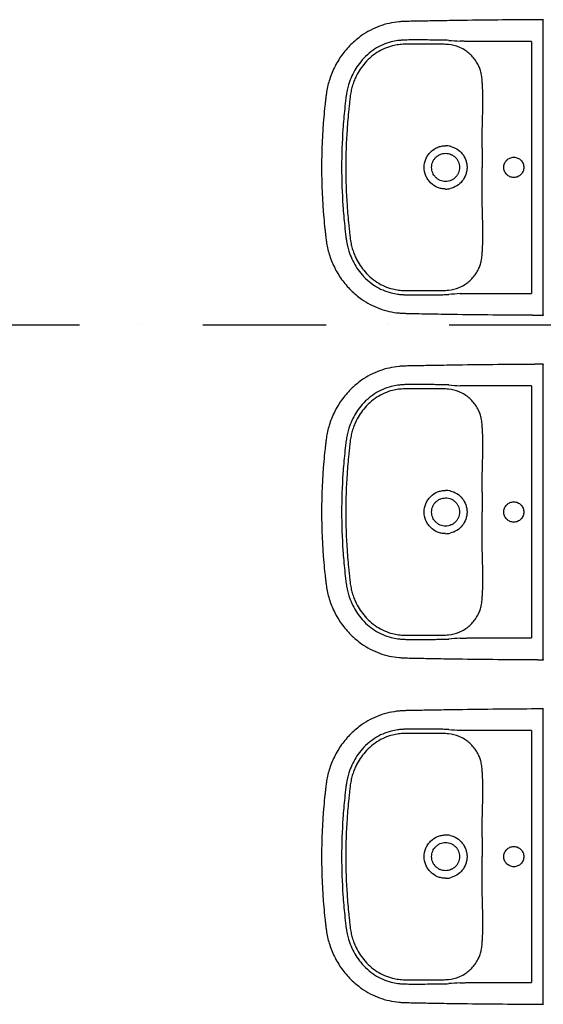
# Model space of a CAD drawing. Header units: millimetres. Extents: x 2886542 to 7567581, y -792623 to 134766.
# Tile 221 of 256: x 4793148 to 4794210, y -354273 to -352273. Entities that reach past the tile are written whole.
import ezdxf

# ---------------------------------------------------------------- set-up
doc = ezdxf.new("R2010")
doc.units = ezdxf.units.MM
doc.linetypes.add('DASHDOT', pattern=[1, 0.5, -0.25, 0, -0.25])
doc.layers.add('CKPROSTUPY_NADROVINOU', color=7, linetype='DASHDOT', lineweight=25)

msp = doc.modelspace()

# ---------------------------------------------------------------- linework, layer by layer
at = {"color": 0}
for p, q in [((4794210.4, -352860.6), (4794210.4, -352286.2)), ((4794186.6, -352317.4), (4794055.7, -352317.4)), ((4794186.6, -352317.4), (4794186.6, -352829.3)), ((4794055.7, -352328.2), (4794055.7, -352328.2)), ((4794087.2, -352409.6), (4794087.2, -352409.6)), ((4794087.2, -352737.1), (4794087.2, -352737.1)), ((4794055.7, -352829.3), (4794186.6, -352829.3)), ((4794210.4, -353560.6), (4794210.4, -352986.2)), ((4794186.6, -353017.4), (4794055.7, -353017.4)), ((4794186.6, -353017.4), (4794186.6, -353529.3)), ((4794055.7, -353028.2), (4794055.7, -353028.2)), ((4794087.2, -353109.6), (4794087.2, -353109.6)), ((4794087.2, -353437.1), (4794087.2, -353437.1)), ((4794055.7, -353529.3), (4794186.6, -353529.3)), ((4794210.4, -354260.6), (4794210.4, -353686.2)), ((4794186.6, -353717.4), (4794055.7, -353717.4)), ((4794186.6, -353717.4), (4794186.6, -354229.3)), ((4794055.7, -353728.2), (4794055.7, -353728.2)), ((4794087.2, -353809.6), (4794087.2, -353809.6)), ((4794087.2, -354137.1), (4794087.2, -354137.1)), ((4794055.7, -354229.3), (4794186.6, -354229.3))]:
    msp.add_line(p, q, dxfattribs=at)
for centre, radius, start, end in [((4794003.6, -352528.4), 213.6, 86.0078, 87.7144), ((4794221.8, -349401.1), 2921.3, 266.0078, 266.4663), ((4794008, -352424.1), 100.7, 84.2213, 87.654), ((4794010.1, -352402.8), 79.3, 68.2149, 84.2213), ((4794015, -352390.6), 66.2, 56.7828, 68.2149), ((4794012.1, -352572.7), 43.2, 77.4337, 89.9662), ((4802665.3, -352552.6), 8579.1, 179.87635, 180.1385), ((4786380.1, -352592), 7706.2, 359.84666, 0.1385), ((4794012.1, -352574.2), 43.2, 270.0218, 282.5783), ((4794011.2, -352748.1), 75, 275.3151, 292.2487), ((4794012.3, -352750.9), 72, 292.2487, 302.7535), ((4794005.3, -352685.5), 137.9, 272.8096, 275.3151), ((4794004.6, -352636), 195.9, 272.2085, 274.0693), ((4794173.6, -355012.4), 2186.5, 93.4566, 94.0693), ((4794003.6, -353228.4), 213.6, 86.0078, 87.7144), ((4794221.8, -350101.1), 2921.3, 266.0078, 266.4663), ((4794008, -353124.1), 100.7, 84.2213, 87.654), ((4794010.1, -353102.8), 79.3, 68.2149, 84.2213), ((4794015, -353090.6), 66.2, 56.7828, 68.2149), ((4794012.1, -353272.7), 43.2, 77.4337, 89.9662), ((4802665.3, -353252.6), 8579.1, 179.87635, 180.1385), ((4786380.1, -353292), 7706.2, 359.84666, 0.1385), ((4794012.1, -353274.2), 43.2, 270.0218, 282.5783), ((4794011.2, -353448.1), 75, 275.3151, 292.2487), ((4794012.3, -353450.9), 72, 292.2487, 302.7535), ((4794005.3, -353385.5), 137.9, 272.8096, 275.3151), ((4794004.6, -353336), 195.9, 272.2085, 274.0693), ((4794173.6, -355712.4), 2186.5, 93.4566, 94.0693), ((4794003.6, -353928.4), 213.6, 86.0078, 87.7144), ((4794221.8, -350801.1), 2921.3, 266.0078, 266.4663), ((4794008, -353824.1), 100.7, 84.2213, 87.654), ((4794010.1, -353802.8), 79.3, 68.2149, 84.2213), ((4794015, -353790.6), 66.2, 56.7828, 68.2149), ((4794012.1, -353972.7), 43.2, 77.4337, 89.9662), ((4802665.3, -353952.6), 8579.1, 179.87635, 180.1385), ((4786380.1, -353992), 7706.2, 359.84666, 0.1385), ((4794012.1, -353974.2), 43.2, 270.0218, 282.5783), ((4794011.2, -354148.1), 75, 275.3151, 292.2487), ((4794012.3, -354150.9), 72, 292.2487, 302.7535), ((4794005.3, -354085.5), 137.9, 272.8096, 275.3151), ((4794004.6, -354036), 195.9, 272.2085, 274.0693), ((4794173.6, -356412.4), 2186.5, 93.4566, 94.0693)]:
    msp.add_arc(centre, radius, start, end, dxfattribs=at)
for points, degree, knots in [([(4794186.6, -352273.5), (4794160.4, -352273.7), (4794106.9, -352274.1), (4794038, -352275), (4793989.9, -352275.8), (4793961.8, -352276.3), (4793946.7, -352276.6), (4793934, -352276.8), (4793927.3, -352277), (4793921.7, -352277.3), (4793905.5, -352278.7), (4793877.2, -352284.9), (4793844.3, -352302.3), (4793819.2, -352323.5), (4793800.5, -352345.4), (4793785.7, -352370.3), (4793777, -352392.2), (4793772.4, -352409.9), (4793770.3, -352421.3), (4793769, -352431.3), (4793768.1, -352439.6), (4793766.6, -352452.9), (4793762.2, -352497.4), (4793760.4, -352539.2), (4793760.4, -352573.4)], 3, [624.329372, 624.329372, 624.329372, 624.329372, 702.954481, 784.872453, 830.951627, 847.339519, 869.099473, 876.286618, 885.594721, 889.203185, 893.06913, 934.29152, 975.506743, 1003.663293, 1032.591568, 1061.523462, 1090.200355, 1103.007356, 1116.545068, 1124.93032, 1133.080278, 1141.824147, 1164.862029, 1267.315864, 1267.315864, 1267.315864, 1267.315864]), ([(4794210.4, -352273.5), (4794210.4, -352273.4), (4794195, -352273.4), (4794186.6, -352273.5)], 1, [600.373143, 600.373143, 600.51024, 615.933195, 624.329372, 624.329372]), ([(4794012.1, -352314.9), (4794010.2, -352314.9), (4794006, -352314.8), (4794000.9, -352314.8), (4793994.2, -352314.8), (4793987.8, -352314.7), (4793975.5, -352314.6), (4793964.9, -352314.6), (4793954.7, -352314.5), (4793948.4, -352314.5), (4793941.6, -352314.6), (4793934.9, -352314.6), (4793928.5, -352314.7), (4793922.2, -352315.1), (4793912.9, -352316.1), (4793900.1, -352318.5), (4793884.2, -352323.9), (4793867.9, -352332.8), (4793852.9, -352344.4), (4793836.2, -352361.9), (4793823.6, -352382.1), (4793816.2, -352401.3), (4793813.1, -352412.2), (4793811.6, -352419.7), (4793810.6, -352426.1), (4793809.1, -352437.5), (4793806.5, -352460.7), (4793802.5, -352507.6), (4793801.1, -352547.4), (4793801.1, -352573.4)], 3, [175.048841, 175.048841, 175.048841, 175.048841, 180.891155, 187.66553, 190.097243, 200.971297, 207.107662, 226.924402, 232.691241, 237.690518, 245.872119, 253.117634, 257.691167, 265.085682, 272.24233, 285.758915, 303.884333, 322.571574, 341.132044, 360.794246, 394.866598, 411.87741, 422.527365, 428.832371, 434.893076, 441.844009, 463.483086, 504.881463, 582.882709, 582.882709, 582.882709, 582.882709]), ([(4794012.1, -352323.5), (4794010.3, -352323.4), (4794007.1, -352323.3), (4794002.1, -352323.4), (4793994.1, -352323.4), (4793985.7, -352323.2), (4793975.3, -352323.2), (4793966.3, -352323.2), (4793953.5, -352323.1), (4793941.2, -352323.1), (4793930.2, -352323.2), (4793922.8, -352323.5), (4793914.5, -352324.3), (4793902.7, -352326.5), (4793887.8, -352331.5), (4793872.2, -352340), (4793858, -352351), (4793842.4, -352367.5), (4793831.8, -352384.7), (4793825.7, -352399.5), (4793823, -352407.8), (4793821, -352414.8), (4793819.6, -352421.9), (4793818.7, -352427.9), (4793817.8, -352435.5), (4793816.7, -352445), (4793814.5, -352465.5), (4793810.9, -352508.4), (4793809.6, -352547.6), (4793809.6, -352573.4)], 3, [979.515725, 979.515725, 979.515725, 979.515725, 984.998793, 989.193783, 994.506217, 1008.836262, 1014.564091, 1025.67181, 1035.775102, 1052.873813, 1062.576161, 1068.957794, 1075.078432, 1087.407323, 1104.896786, 1122.232394, 1140.496235, 1158.413781, 1190.38659, 1200.50569, 1206.374096, 1216.605643, 1222.213255, 1228.037047, 1234.961214, 1245.092548, 1256.793198, 1296.845648, 1374.248337, 1374.248337, 1374.248337, 1374.248337]), ([(4794087.2, -352409.6), (4794087, -352406.9), (4794086.7, -352401.8), (4794086, -352393.1), (4794084.8, -352384.1), (4794082.4, -352374.7), (4794078.7, -352365.8), (4794073.7, -352357), (4794067.2, -352348.6), (4794059.7, -352341.2), (4794054.1, -352337.1), (4794051.3, -352335.3)], 3, [850.913163, 850.913163, 850.913163, 850.913163, 858.963388, 866.231581, 877.085686, 886.260054, 895.260314, 905.875022, 916.564351, 927.072225, 937.310546, 937.310546, 937.310546, 937.310546]), ([(4794086.3, -352534.1), (4794086.3, -352521.7), (4794086.4, -352505), (4794086.9, -352478.9), (4794087.5, -352460.5), (4794087.8, -352440.8), (4794087.8, -352427.8), (4794087.5, -352417.1), (4794087.3, -352412), (4794087.2, -352409.6)], 3, [726.376125, 726.376125, 726.376125, 726.376125, 763.622224, 776.430836, 804.676477, 819.055623, 835.490807, 843.719456, 850.904433, 850.904433, 850.904433, 850.904433]), ([(4793968.6, -352573.4), (4793968.6, -352567.6), (4793970.4, -352558.9), (4793975.8, -352548.7), (4793983.1, -352539.8), (4793992.7, -352533.3), (4794003.7, -352530), (4794009.3, -352529.4), (4794012.1, -352529.4)], 3, [-68.665418, -68.665418, -68.665418, -68.665418, -51.296816, -42.590342, -34.181869, -16.861064, -8.510528, 0, 0, 0, 0]), ([(4794021.5, -352530.5), (4794026.3, -352531.5), (4794035.5, -352535.3), (4794046.6, -352545.3), (4794052.7, -352556.3), (4794055.2, -352565.9), (4794055.6, -352570.9), (4794055.6, -352573.4)], 3, [9.459226, 9.459226, 9.459226, 9.459226, 24.117237, 38.862114, 53.669389, 61.303478, 68.668558, 68.668558, 68.668558, 68.668558]), ([(4793983.8, -352573.4), (4793983.8, -352571.5), (4793984.2, -352567.7), (4793985.8, -352562.3), (4793988.4, -352557.4), (4793991.9, -352553.1), (4793996.2, -352549.5), (4794002.8, -352545.9), (4794008.4, -352544.8), (4794012.1, -352544.8)], 3, [0, 0, 0, 0, 5.771404, 11.358994, 16.760694, 22.424371, 27.849839, 33.48032, 44.736035, 44.736035, 44.736035, 44.736035]), ([(4794012.1, -352544.8), (4794014, -352544.8), (4794017.8, -352545.1), (4794023.1, -352546.8), (4794028, -352549.5), (4794032.3, -352553), (4794035.8, -352557.3), (4794039.3, -352563.9), (4794040.4, -352569.6), (4794040.4, -352573.4)], 3, [44.736035, 44.736035, 44.736035, 44.736035, 50.403646, 55.91951, 61.571197, 67.020032, 72.442686, 78.078755, 89.405769, 89.405769, 89.405769, 89.405769]), ([(4794130.2, -352573.4), (4794130.2, -352570.7), (4794131.2, -352565.4), (4794135.7, -352558.5), (4794142.5, -352553.9), (4794150.5, -352552.3), (4794158.5, -352553.9), (4794165.2, -352558.5), (4794169.8, -352565.3), (4794170.8, -352570.7), (4794170.8, -352573.4)], 3, [0, 0, 0, 0, 8.041153, 16.003729, 24.145465, 32.059, 40.064065, 48.100306, 56.065262, 64.20975, 64.20975, 64.20975, 64.20975]), ([(4793760.4, -352573.4), (4793760.4, -352607.5), (4793762.2, -352649.4), (4793766.6, -352693.9), (4793768.1, -352707.1), (4793769, -352715.5), (4793770.3, -352725.4), (4793772.4, -352736.8), (4793777, -352754.6), (4793785.7, -352776.5), (4793800.5, -352801.3), (4793819.2, -352823.3), (4793844.3, -352844.5), (4793877.2, -352861.9), (4793905.5, -352868.1), (4793921.7, -352869.4), (4793927.3, -352869.7), (4793934, -352869.9), (4793946.7, -352870.2), (4793961.8, -352870.5), (4793989.9, -352871), (4794038, -352871.8), (4794106.9, -352872.7), (4794160.4, -352872.9), (4794186.6, -352873.2)], 3, [-642.986491, -642.986491, -642.986491, -642.986491, -540.532657, -517.494775, -508.750906, -500.600948, -492.215696, -478.677984, -465.870983, -437.194089, -408.262196, -379.333921, -351.177371, -309.962147, -268.739757, -264.873812, -261.265349, -251.957246, -244.770101, -223.010147, -206.622255, -160.54308, -78.625109, 0, 0, 0, 0]), ([(4793801.1, -352573.4), (4793801.1, -352599.4), (4793802.5, -352639.2), (4793806.5, -352686), (4793809.1, -352709.2), (4793810.6, -352720.7), (4793811.6, -352727), (4793813.1, -352734.5), (4793816.2, -352745.5), (4793823.6, -352764.7), (4793836.2, -352784.9), (4793852.9, -352802.4), (4793867.9, -352814), (4793884.2, -352822.8), (4793900.1, -352828.3), (4793912.9, -352830.7), (4793922.2, -352831.7), (4793928.5, -352832), (4793934.9, -352832.1), (4793941.6, -352832.2), (4793948.4, -352832.2), (4793954.7, -352832.2), (4793964.9, -352832.2), (4793975.5, -352832.1), (4793987.8, -352832.1), (4793994.2, -352832), (4794000.9, -352831.9), (4794006, -352832), (4794010.2, -352831.9), (4794012.1, -352831.8)], 3, [582.882709, 582.882709, 582.882709, 582.882709, 660.883955, 702.282331, 723.921408, 730.872341, 736.933047, 743.238052, 753.888008, 770.898819, 804.971172, 824.633373, 843.193843, 861.881084, 880.006503, 893.523087, 900.679736, 908.07425, 912.647783, 919.893298, 928.074899, 933.074176, 938.841015, 958.657755, 964.79412, 975.668174, 978.099887, 984.874262, 990.716576, 990.716576, 990.716576, 990.716576]), ([(4793809.6, -352573.4), (4793809.6, -352599.2), (4793810.9, -352638.3), (4793814.5, -352681.2), (4793816.7, -352701.7), (4793817.8, -352711.3), (4793818.7, -352718.8), (4793819.6, -352724.9), (4793821, -352732), (4793823, -352739), (4793825.7, -352747.2), (4793831.8, -352762), (4793842.4, -352779.2), (4793858, -352795.8), (4793872.2, -352806.8), (4793887.8, -352815.2), (4793902.7, -352820.3), (4793914.5, -352822.4), (4793922.8, -352823.3), (4793930.2, -352823.6), (4793941.2, -352823.6), (4793953.5, -352823.6), (4793966.3, -352823.6), (4793975.3, -352823.5), (4793985.7, -352823.5), (4793994.1, -352823.4), (4794002.1, -352823.4), (4794007.1, -352823.4), (4794010.3, -352823.4), (4794012.1, -352823.3)], 3, [0, 0, 0, 0, 77.402688, 117.455139, 129.155789, 139.287123, 146.21129, 152.035082, 157.642694, 167.874241, 173.742647, 183.861746, 215.834556, 233.752102, 252.015943, 269.351551, 286.841014, 299.169905, 305.290543, 311.672176, 321.374524, 338.473235, 348.576526, 359.684246, 365.412075, 379.74212, 385.054554, 389.249544, 394.732611, 394.732611, 394.732611, 394.732611]), ([(4794012.1, -352617.3), (4794009.3, -352617.3), (4794003.7, -352616.8), (4793992.7, -352613.5), (4793983.1, -352607), (4793975.8, -352598), (4793970.4, -352587.9), (4793968.6, -352579.2), (4793968.6, -352573.4)], 3, [137.337116, 137.337116, 137.337116, 137.337116, 145.847644, 154.19818, 171.518985, 179.927458, 188.633932, 206.002534, 206.002534, 206.002534, 206.002534]), ([(4794012.1, -352602), (4794008.4, -352602), (4794002.8, -352600.9), (4793996.2, -352597.3), (4793991.9, -352593.7), (4793988.4, -352589.4), (4793985.8, -352584.5), (4793984.2, -352579.1), (4793983.8, -352575.3), (4793983.8, -352573.4)], 3, [134.075503, 134.075503, 134.075503, 134.075503, 145.331218, 150.961699, 156.387167, 162.050844, 167.452544, 173.040134, 178.811538, 178.811538, 178.811538, 178.811538]), ([(4794040.4, -352573.4), (4794040.4, -352577.2), (4794039.3, -352582.8), (4794035.8, -352589.4), (4794032.3, -352593.7), (4794028, -352597.3), (4794023.1, -352599.9), (4794017.8, -352601.6), (4794014, -352602), (4794012.1, -352602)], 3, [89.405769, 89.405769, 89.405769, 89.405769, 100.732783, 106.368852, 111.791506, 117.240341, 122.892028, 128.407892, 134.075503, 134.075503, 134.075503, 134.075503]), ([(4794055.6, -352573.4), (4794055.6, -352575.8), (4794055.2, -352580.8), (4794052.7, -352590.5), (4794046.6, -352601.5), (4794035.5, -352611.4), (4794026.3, -352615.2), (4794021.5, -352616.3)], 3, [68.668558, 68.668558, 68.668558, 68.668558, 76.033638, 83.667727, 98.475003, 113.219879, 127.877891, 127.877891, 127.877891, 127.877891]), ([(4794170.8, -352573.4), (4794170.8, -352576.1), (4794169.8, -352581.5), (4794165.2, -352588.3), (4794158.5, -352592.9), (4794150.5, -352594.5), (4794142.5, -352592.8), (4794135.7, -352588.2), (4794131.2, -352581.4), (4794130.2, -352576.1), (4794130.2, -352573.4)], 3, [64.20975, 64.20975, 64.20975, 64.20975, 72.354238, 80.319194, 88.355435, 96.3605, 104.274035, 112.415771, 120.378347, 128.4195, 128.4195, 128.4195, 128.4195]), ([(4794087.2, -352737.1), (4794087.3, -352734.7), (4794087.5, -352729.6), (4794087.8, -352719), (4794087.8, -352706), (4794087.5, -352686.3), (4794086.9, -352667.8), (4794086.4, -352641.7), (4794086.3, -352625), (4794086.3, -352612.6)], 3, [523.343903, 523.343903, 523.343903, 523.343903, 530.528881, 538.757529, 555.192714, 569.57186, 597.8175, 610.626113, 647.872212, 647.872212, 647.872212, 647.872212]), ([(4794051.3, -352811.5), (4794054.1, -352809.6), (4794059.7, -352805.5), (4794067.2, -352798.1), (4794073.7, -352789.7), (4794078.7, -352780.9), (4794082.4, -352772), (4794084.8, -352762.6), (4794086, -352753.6), (4794086.7, -352744.9), (4794087, -352739.8), (4794087.2, -352737.1)], 3, [436.937791, 436.937791, 436.937791, 436.937791, 447.176112, 457.683986, 468.373315, 478.988023, 487.988283, 497.162651, 508.016755, 515.284948, 523.335174, 523.335174, 523.335174, 523.335174]), ([(4794186.6, -352873.2), (4794195, -352873.3), (4794210.4, -352873.4), (4794210.4, -352873.2)], 1, [0, 0, 8.396177, 23.819133, 23.95623, 23.95623]), ([(4794186.6, -352973.5), (4794160.4, -352973.7), (4794106.9, -352974.1), (4794038, -352975), (4793989.9, -352975.8), (4793961.8, -352976.3), (4793946.7, -352976.6), (4793934, -352976.8), (4793927.3, -352977), (4793921.7, -352977.3), (4793905.5, -352978.7), (4793877.2, -352984.9), (4793844.3, -353002.3), (4793819.2, -353023.5), (4793800.5, -353045.4), (4793785.7, -353070.3), (4793777, -353092.2), (4793772.4, -353109.9), (4793770.3, -353121.3), (4793769, -353131.3), (4793768.1, -353139.6), (4793766.6, -353152.9), (4793762.2, -353197.4), (4793760.4, -353239.2), (4793760.4, -353273.4)], 3, [624.329372, 624.329372, 624.329372, 624.329372, 702.954481, 784.872453, 830.951627, 847.339519, 869.099473, 876.286618, 885.594721, 889.203185, 893.06913, 934.29152, 975.506743, 1003.663293, 1032.591568, 1061.523462, 1090.200355, 1103.007356, 1116.545068, 1124.93032, 1133.080278, 1141.824147, 1164.862029, 1267.315864, 1267.315864, 1267.315864, 1267.315864]), ([(4794210.4, -352973.5), (4794210.4, -352973.4), (4794195, -352973.4), (4794186.6, -352973.5)], 1, [600.373143, 600.373143, 600.51024, 615.933195, 624.329372, 624.329372]), ([(4794012.1, -353014.9), (4794010.2, -353014.9), (4794006, -353014.8), (4794000.9, -353014.8), (4793994.2, -353014.8), (4793987.8, -353014.7), (4793975.5, -353014.6), (4793964.9, -353014.6), (4793954.7, -353014.5), (4793948.4, -353014.5), (4793941.6, -353014.6), (4793934.9, -353014.6), (4793928.5, -353014.7), (4793922.2, -353015.1), (4793912.9, -353016.1), (4793900.1, -353018.5), (4793884.2, -353023.9), (4793867.9, -353032.8), (4793852.9, -353044.4), (4793836.2, -353061.9), (4793823.6, -353082.1), (4793816.2, -353101.3), (4793813.1, -353112.2), (4793811.6, -353119.7), (4793810.6, -353126.1), (4793809.1, -353137.5), (4793806.5, -353160.7), (4793802.5, -353207.6), (4793801.1, -353247.4), (4793801.1, -353273.4)], 3, [175.048841, 175.048841, 175.048841, 175.048841, 180.891155, 187.66553, 190.097243, 200.971297, 207.107662, 226.924402, 232.691241, 237.690518, 245.872119, 253.117634, 257.691167, 265.085682, 272.24233, 285.758915, 303.884333, 322.571574, 341.132044, 360.794246, 394.866598, 411.87741, 422.527365, 428.832371, 434.893076, 441.844009, 463.483086, 504.881463, 582.882709, 582.882709, 582.882709, 582.882709]), ([(4794012.1, -353023.5), (4794010.3, -353023.4), (4794007.1, -353023.3), (4794002.1, -353023.4), (4793994.1, -353023.4), (4793985.7, -353023.2), (4793975.3, -353023.2), (4793966.3, -353023.2), (4793953.5, -353023.1), (4793941.2, -353023.1), (4793930.2, -353023.2), (4793922.8, -353023.5), (4793914.5, -353024.3), (4793902.7, -353026.5), (4793887.8, -353031.5), (4793872.2, -353040), (4793858, -353051), (4793842.4, -353067.5), (4793831.8, -353084.7), (4793825.7, -353099.5), (4793823, -353107.8), (4793821, -353114.8), (4793819.6, -353121.9), (4793818.7, -353127.9), (4793817.8, -353135.5), (4793816.7, -353145), (4793814.5, -353165.5), (4793810.9, -353208.4), (4793809.6, -353247.6), (4793809.6, -353273.4)], 3, [979.515725, 979.515725, 979.515725, 979.515725, 984.998793, 989.193783, 994.506217, 1008.836262, 1014.564091, 1025.67181, 1035.775102, 1052.873813, 1062.576161, 1068.957794, 1075.078432, 1087.407323, 1104.896786, 1122.232394, 1140.496235, 1158.413781, 1190.38659, 1200.50569, 1206.374096, 1216.605643, 1222.213255, 1228.037047, 1234.961214, 1245.092548, 1256.793198, 1296.845648, 1374.248337, 1374.248337, 1374.248337, 1374.248337]), ([(4794087.2, -353109.6), (4794087, -353106.9), (4794086.7, -353101.8), (4794086, -353093.1), (4794084.8, -353084.1), (4794082.4, -353074.7), (4794078.7, -353065.8), (4794073.7, -353057), (4794067.2, -353048.6), (4794059.7, -353041.2), (4794054.1, -353037.1), (4794051.3, -353035.3)], 3, [850.913163, 850.913163, 850.913163, 850.913163, 858.963388, 866.231581, 877.085686, 886.260054, 895.260314, 905.875022, 916.564351, 927.072225, 937.310546, 937.310546, 937.310546, 937.310546]), ([(4794086.3, -353234.1), (4794086.3, -353221.7), (4794086.4, -353205), (4794086.9, -353178.9), (4794087.5, -353160.5), (4794087.8, -353140.8), (4794087.8, -353127.8), (4794087.5, -353117.1), (4794087.3, -353112), (4794087.2, -353109.6)], 3, [726.376125, 726.376125, 726.376125, 726.376125, 763.622224, 776.430836, 804.676477, 819.055623, 835.490807, 843.719456, 850.904433, 850.904433, 850.904433, 850.904433]), ([(4793968.6, -353273.4), (4793968.6, -353267.6), (4793970.4, -353258.9), (4793975.8, -353248.7), (4793983.1, -353239.8), (4793992.7, -353233.3), (4794003.7, -353230), (4794009.3, -353229.4), (4794012.1, -353229.4)], 3, [-68.665418, -68.665418, -68.665418, -68.665418, -51.296816, -42.590342, -34.181869, -16.861064, -8.510528, 0, 0, 0, 0]), ([(4794021.5, -353230.5), (4794026.3, -353231.5), (4794035.5, -353235.3), (4794046.6, -353245.3), (4794052.7, -353256.3), (4794055.2, -353265.9), (4794055.6, -353270.9), (4794055.6, -353273.4)], 3, [9.459226, 9.459226, 9.459226, 9.459226, 24.117237, 38.862114, 53.669389, 61.303478, 68.668558, 68.668558, 68.668558, 68.668558]), ([(4793983.8, -353273.4), (4793983.8, -353271.5), (4793984.2, -353267.7), (4793985.8, -353262.3), (4793988.4, -353257.4), (4793991.9, -353253.1), (4793996.2, -353249.5), (4794002.8, -353245.9), (4794008.4, -353244.8), (4794012.1, -353244.8)], 3, [0, 0, 0, 0, 5.771404, 11.358994, 16.760694, 22.424371, 27.849839, 33.48032, 44.736035, 44.736035, 44.736035, 44.736035]), ([(4794012.1, -353244.8), (4794014, -353244.8), (4794017.8, -353245.1), (4794023.1, -353246.8), (4794028, -353249.5), (4794032.3, -353253), (4794035.8, -353257.3), (4794039.3, -353263.9), (4794040.4, -353269.6), (4794040.4, -353273.4)], 3, [44.736035, 44.736035, 44.736035, 44.736035, 50.403646, 55.91951, 61.571197, 67.020032, 72.442686, 78.078755, 89.405769, 89.405769, 89.405769, 89.405769]), ([(4794130.2, -353273.4), (4794130.2, -353270.7), (4794131.2, -353265.4), (4794135.7, -353258.5), (4794142.5, -353253.9), (4794150.5, -353252.3), (4794158.5, -353253.9), (4794165.2, -353258.5), (4794169.8, -353265.3), (4794170.8, -353270.7), (4794170.8, -353273.4)], 3, [0, 0, 0, 0, 8.041153, 16.003729, 24.145465, 32.059, 40.064065, 48.100306, 56.065262, 64.20975, 64.20975, 64.20975, 64.20975]), ([(4793760.4, -353273.4), (4793760.4, -353307.5), (4793762.2, -353349.4), (4793766.6, -353393.9), (4793768.1, -353407.1), (4793769, -353415.5), (4793770.3, -353425.4), (4793772.4, -353436.8), (4793777, -353454.6), (4793785.7, -353476.5), (4793800.5, -353501.3), (4793819.2, -353523.3), (4793844.3, -353544.5), (4793877.2, -353561.9), (4793905.5, -353568.1), (4793921.7, -353569.4), (4793927.3, -353569.7), (4793934, -353569.9), (4793946.7, -353570.2), (4793961.8, -353570.5), (4793989.9, -353571), (4794038, -353571.8), (4794106.9, -353572.7), (4794160.4, -353572.9), (4794186.6, -353573.2)], 3, [-642.986491, -642.986491, -642.986491, -642.986491, -540.532657, -517.494775, -508.750906, -500.600948, -492.215696, -478.677984, -465.870983, -437.194089, -408.262196, -379.333921, -351.177371, -309.962147, -268.739757, -264.873812, -261.265349, -251.957246, -244.770101, -223.010147, -206.622255, -160.54308, -78.625109, 0, 0, 0, 0]), ([(4793801.1, -353273.4), (4793801.1, -353299.4), (4793802.5, -353339.2), (4793806.5, -353386), (4793809.1, -353409.2), (4793810.6, -353420.7), (4793811.6, -353427), (4793813.1, -353434.5), (4793816.2, -353445.5), (4793823.6, -353464.7), (4793836.2, -353484.9), (4793852.9, -353502.4), (4793867.9, -353514), (4793884.2, -353522.8), (4793900.1, -353528.3), (4793912.9, -353530.7), (4793922.2, -353531.7), (4793928.5, -353532), (4793934.9, -353532.1), (4793941.6, -353532.2), (4793948.4, -353532.2), (4793954.7, -353532.2), (4793964.9, -353532.2), (4793975.5, -353532.1), (4793987.8, -353532.1), (4793994.2, -353532), (4794000.9, -353531.9), (4794006, -353532), (4794010.2, -353531.9), (4794012.1, -353531.8)], 3, [582.882709, 582.882709, 582.882709, 582.882709, 660.883955, 702.282331, 723.921408, 730.872341, 736.933047, 743.238052, 753.888008, 770.898819, 804.971172, 824.633373, 843.193843, 861.881084, 880.006503, 893.523087, 900.679736, 908.07425, 912.647783, 919.893298, 928.074899, 933.074176, 938.841015, 958.657755, 964.79412, 975.668174, 978.099887, 984.874262, 990.716576, 990.716576, 990.716576, 990.716576]), ([(4793809.6, -353273.4), (4793809.6, -353299.2), (4793810.9, -353338.3), (4793814.5, -353381.2), (4793816.7, -353401.7), (4793817.8, -353411.3), (4793818.7, -353418.8), (4793819.6, -353424.9), (4793821, -353432), (4793823, -353439), (4793825.7, -353447.2), (4793831.8, -353462), (4793842.4, -353479.2), (4793858, -353495.8), (4793872.2, -353506.8), (4793887.8, -353515.2), (4793902.7, -353520.3), (4793914.5, -353522.4), (4793922.8, -353523.3), (4793930.2, -353523.6), (4793941.2, -353523.6), (4793953.5, -353523.6), (4793966.3, -353523.6), (4793975.3, -353523.5), (4793985.7, -353523.5), (4793994.1, -353523.4), (4794002.1, -353523.4), (4794007.1, -353523.4), (4794010.3, -353523.4), (4794012.1, -353523.3)], 3, [0, 0, 0, 0, 77.402688, 117.455139, 129.155789, 139.287123, 146.21129, 152.035082, 157.642694, 167.874241, 173.742647, 183.861746, 215.834556, 233.752102, 252.015943, 269.351551, 286.841014, 299.169905, 305.290543, 311.672176, 321.374524, 338.473235, 348.576526, 359.684246, 365.412075, 379.74212, 385.054554, 389.249544, 394.732611, 394.732611, 394.732611, 394.732611]), ([(4794012.1, -353317.3), (4794009.3, -353317.3), (4794003.7, -353316.8), (4793992.7, -353313.5), (4793983.1, -353307), (4793975.8, -353298), (4793970.4, -353287.9), (4793968.6, -353279.2), (4793968.6, -353273.4)], 3, [137.337116, 137.337116, 137.337116, 137.337116, 145.847644, 154.19818, 171.518985, 179.927458, 188.633932, 206.002534, 206.002534, 206.002534, 206.002534]), ([(4794012.1, -353302), (4794008.4, -353302), (4794002.8, -353300.9), (4793996.2, -353297.3), (4793991.9, -353293.7), (4793988.4, -353289.4), (4793985.8, -353284.5), (4793984.2, -353279.1), (4793983.8, -353275.3), (4793983.8, -353273.4)], 3, [134.075503, 134.075503, 134.075503, 134.075503, 145.331218, 150.961699, 156.387167, 162.050844, 167.452544, 173.040134, 178.811538, 178.811538, 178.811538, 178.811538]), ([(4794040.4, -353273.4), (4794040.4, -353277.2), (4794039.3, -353282.8), (4794035.8, -353289.4), (4794032.3, -353293.7), (4794028, -353297.3), (4794023.1, -353299.9), (4794017.8, -353301.6), (4794014, -353302), (4794012.1, -353302)], 3, [89.405769, 89.405769, 89.405769, 89.405769, 100.732783, 106.368852, 111.791506, 117.240341, 122.892028, 128.407892, 134.075503, 134.075503, 134.075503, 134.075503]), ([(4794055.6, -353273.4), (4794055.6, -353275.8), (4794055.2, -353280.8), (4794052.7, -353290.5), (4794046.6, -353301.5), (4794035.5, -353311.4), (4794026.3, -353315.2), (4794021.5, -353316.3)], 3, [68.668558, 68.668558, 68.668558, 68.668558, 76.033638, 83.667727, 98.475003, 113.219879, 127.877891, 127.877891, 127.877891, 127.877891]), ([(4794170.8, -353273.4), (4794170.8, -353276.1), (4794169.8, -353281.5), (4794165.2, -353288.3), (4794158.5, -353292.9), (4794150.5, -353294.5), (4794142.5, -353292.8), (4794135.7, -353288.2), (4794131.2, -353281.4), (4794130.2, -353276.1), (4794130.2, -353273.4)], 3, [64.20975, 64.20975, 64.20975, 64.20975, 72.354238, 80.319194, 88.355435, 96.3605, 104.274035, 112.415771, 120.378347, 128.4195, 128.4195, 128.4195, 128.4195]), ([(4794087.2, -353437.1), (4794087.3, -353434.7), (4794087.5, -353429.6), (4794087.8, -353419), (4794087.8, -353406), (4794087.5, -353386.3), (4794086.9, -353367.8), (4794086.4, -353341.7), (4794086.3, -353325), (4794086.3, -353312.6)], 3, [523.343903, 523.343903, 523.343903, 523.343903, 530.528881, 538.757529, 555.192714, 569.57186, 597.8175, 610.626113, 647.872212, 647.872212, 647.872212, 647.872212]), ([(4794051.3, -353511.5), (4794054.1, -353509.6), (4794059.7, -353505.5), (4794067.2, -353498.1), (4794073.7, -353489.7), (4794078.7, -353480.9), (4794082.4, -353472), (4794084.8, -353462.6), (4794086, -353453.6), (4794086.7, -353444.9), (4794087, -353439.8), (4794087.2, -353437.1)], 3, [436.937791, 436.937791, 436.937791, 436.937791, 447.176112, 457.683986, 468.373315, 478.988023, 487.988283, 497.162651, 508.016755, 515.284948, 523.335174, 523.335174, 523.335174, 523.335174]), ([(4794186.6, -353573.2), (4794195, -353573.3), (4794210.4, -353573.4), (4794210.4, -353573.2)], 1, [0, 0, 8.396177, 23.819133, 23.95623, 23.95623]), ([(4794186.6, -353673.5), (4794160.4, -353673.7), (4794106.9, -353674.1), (4794038, -353675), (4793989.9, -353675.8), (4793961.8, -353676.3), (4793946.7, -353676.6), (4793934, -353676.8), (4793927.3, -353677), (4793921.7, -353677.3), (4793905.5, -353678.7), (4793877.2, -353684.9), (4793844.3, -353702.3), (4793819.2, -353723.5), (4793800.5, -353745.4), (4793785.7, -353770.3), (4793777, -353792.2), (4793772.4, -353809.9), (4793770.3, -353821.3), (4793769, -353831.3), (4793768.1, -353839.6), (4793766.6, -353852.9), (4793762.2, -353897.4), (4793760.4, -353939.2), (4793760.4, -353973.4)], 3, [624.329372, 624.329372, 624.329372, 624.329372, 702.954481, 784.872453, 830.951627, 847.339519, 869.099473, 876.286618, 885.594721, 889.203185, 893.06913, 934.29152, 975.506743, 1003.663293, 1032.591568, 1061.523462, 1090.200355, 1103.007356, 1116.545068, 1124.93032, 1133.080278, 1141.824147, 1164.862029, 1267.315864, 1267.315864, 1267.315864, 1267.315864]), ([(4794210.4, -353673.5), (4794210.4, -353673.4), (4794195, -353673.4), (4794186.6, -353673.5)], 1, [600.373143, 600.373143, 600.51024, 615.933195, 624.329372, 624.329372]), ([(4794012.1, -353714.9), (4794010.2, -353714.9), (4794006, -353714.8), (4794000.9, -353714.8), (4793994.2, -353714.8), (4793987.8, -353714.7), (4793975.5, -353714.6), (4793964.9, -353714.6), (4793954.7, -353714.5), (4793948.4, -353714.5), (4793941.6, -353714.6), (4793934.9, -353714.6), (4793928.5, -353714.7), (4793922.2, -353715.1), (4793912.9, -353716.1), (4793900.1, -353718.5), (4793884.2, -353723.9), (4793867.9, -353732.8), (4793852.9, -353744.4), (4793836.2, -353761.9), (4793823.6, -353782.1), (4793816.2, -353801.3), (4793813.1, -353812.2), (4793811.6, -353819.7), (4793810.6, -353826.1), (4793809.1, -353837.5), (4793806.5, -353860.7), (4793802.5, -353907.6), (4793801.1, -353947.4), (4793801.1, -353973.4)], 3, [175.048841, 175.048841, 175.048841, 175.048841, 180.891155, 187.66553, 190.097243, 200.971297, 207.107662, 226.924402, 232.691241, 237.690518, 245.872119, 253.117634, 257.691167, 265.085682, 272.24233, 285.758915, 303.884333, 322.571574, 341.132044, 360.794246, 394.866598, 411.87741, 422.527365, 428.832371, 434.893076, 441.844009, 463.483086, 504.881463, 582.882709, 582.882709, 582.882709, 582.882709]), ([(4794012.1, -353723.5), (4794010.3, -353723.4), (4794007.1, -353723.3), (4794002.1, -353723.4), (4793994.1, -353723.4), (4793985.7, -353723.2), (4793975.3, -353723.2), (4793966.3, -353723.2), (4793953.5, -353723.1), (4793941.2, -353723.1), (4793930.2, -353723.2), (4793922.8, -353723.5), (4793914.5, -353724.3), (4793902.7, -353726.5), (4793887.8, -353731.5), (4793872.2, -353740), (4793858, -353751), (4793842.4, -353767.5), (4793831.8, -353784.7), (4793825.7, -353799.5), (4793823, -353807.8), (4793821, -353814.8), (4793819.6, -353821.9), (4793818.7, -353827.9), (4793817.8, -353835.5), (4793816.7, -353845), (4793814.5, -353865.5), (4793810.9, -353908.4), (4793809.6, -353947.6), (4793809.6, -353973.4)], 3, [979.515725, 979.515725, 979.515725, 979.515725, 984.998793, 989.193783, 994.506217, 1008.836262, 1014.564091, 1025.67181, 1035.775102, 1052.873813, 1062.576161, 1068.957794, 1075.078432, 1087.407323, 1104.896786, 1122.232394, 1140.496235, 1158.413781, 1190.38659, 1200.50569, 1206.374096, 1216.605643, 1222.213255, 1228.037047, 1234.961214, 1245.092548, 1256.793198, 1296.845648, 1374.248337, 1374.248337, 1374.248337, 1374.248337]), ([(4794087.2, -353809.6), (4794087, -353806.9), (4794086.7, -353801.8), (4794086, -353793.1), (4794084.8, -353784.1), (4794082.4, -353774.7), (4794078.7, -353765.8), (4794073.7, -353757), (4794067.2, -353748.6), (4794059.7, -353741.2), (4794054.1, -353737.1), (4794051.3, -353735.3)], 3, [850.913163, 850.913163, 850.913163, 850.913163, 858.963388, 866.231581, 877.085686, 886.260054, 895.260314, 905.875022, 916.564351, 927.072225, 937.310546, 937.310546, 937.310546, 937.310546]), ([(4794086.3, -353934.1), (4794086.3, -353921.7), (4794086.4, -353905), (4794086.9, -353878.9), (4794087.5, -353860.5), (4794087.8, -353840.8), (4794087.8, -353827.8), (4794087.5, -353817.1), (4794087.3, -353812), (4794087.2, -353809.6)], 3, [726.376125, 726.376125, 726.376125, 726.376125, 763.622224, 776.430836, 804.676477, 819.055623, 835.490807, 843.719456, 850.904433, 850.904433, 850.904433, 850.904433]), ([(4793968.6, -353973.4), (4793968.6, -353967.6), (4793970.4, -353958.9), (4793975.8, -353948.7), (4793983.1, -353939.8), (4793992.7, -353933.3), (4794003.7, -353930), (4794009.3, -353929.4), (4794012.1, -353929.4)], 3, [-68.665418, -68.665418, -68.665418, -68.665418, -51.296816, -42.590342, -34.181869, -16.861064, -8.510528, 0, 0, 0, 0]), ([(4794021.5, -353930.5), (4794026.3, -353931.5), (4794035.5, -353935.3), (4794046.6, -353945.3), (4794052.7, -353956.3), (4794055.2, -353965.9), (4794055.6, -353970.9), (4794055.6, -353973.4)], 3, [9.459226, 9.459226, 9.459226, 9.459226, 24.117237, 38.862114, 53.669389, 61.303478, 68.668558, 68.668558, 68.668558, 68.668558]), ([(4793983.8, -353973.4), (4793983.8, -353971.5), (4793984.2, -353967.7), (4793985.8, -353962.3), (4793988.4, -353957.4), (4793991.9, -353953.1), (4793996.2, -353949.5), (4794002.8, -353945.9), (4794008.4, -353944.8), (4794012.1, -353944.8)], 3, [0, 0, 0, 0, 5.771404, 11.358994, 16.760694, 22.424371, 27.849839, 33.48032, 44.736035, 44.736035, 44.736035, 44.736035]), ([(4794012.1, -353944.8), (4794014, -353944.8), (4794017.8, -353945.1), (4794023.1, -353946.8), (4794028, -353949.5), (4794032.3, -353953), (4794035.8, -353957.3), (4794039.3, -353963.9), (4794040.4, -353969.6), (4794040.4, -353973.4)], 3, [44.736035, 44.736035, 44.736035, 44.736035, 50.403646, 55.91951, 61.571197, 67.020032, 72.442686, 78.078755, 89.405769, 89.405769, 89.405769, 89.405769]), ([(4794130.2, -353973.4), (4794130.2, -353970.7), (4794131.2, -353965.4), (4794135.7, -353958.5), (4794142.5, -353953.9), (4794150.5, -353952.3), (4794158.5, -353953.9), (4794165.2, -353958.5), (4794169.8, -353965.3), (4794170.8, -353970.7), (4794170.8, -353973.4)], 3, [0, 0, 0, 0, 8.041153, 16.003729, 24.145465, 32.059, 40.064065, 48.100306, 56.065262, 64.20975, 64.20975, 64.20975, 64.20975]), ([(4793760.4, -353973.4), (4793760.4, -354007.5), (4793762.2, -354049.4), (4793766.6, -354093.9), (4793768.1, -354107.1), (4793769, -354115.5), (4793770.3, -354125.4), (4793772.4, -354136.8), (4793777, -354154.6), (4793785.7, -354176.5), (4793800.5, -354201.3), (4793819.2, -354223.3), (4793844.3, -354244.5), (4793877.2, -354261.9), (4793905.5, -354268.1), (4793921.7, -354269.4), (4793927.3, -354269.7), (4793934, -354269.9), (4793946.7, -354270.2), (4793961.8, -354270.5), (4793989.9, -354271), (4794038, -354271.8), (4794106.9, -354272.7), (4794160.4, -354272.9), (4794186.6, -354273.2)], 3, [-642.986491, -642.986491, -642.986491, -642.986491, -540.532657, -517.494775, -508.750906, -500.600948, -492.215696, -478.677984, -465.870983, -437.194089, -408.262196, -379.333921, -351.177371, -309.962147, -268.739757, -264.873812, -261.265349, -251.957246, -244.770101, -223.010147, -206.622255, -160.54308, -78.625109, 0, 0, 0, 0]), ([(4793801.1, -353973.4), (4793801.1, -353999.4), (4793802.5, -354039.2), (4793806.5, -354086), (4793809.1, -354109.2), (4793810.6, -354120.7), (4793811.6, -354127), (4793813.1, -354134.5), (4793816.2, -354145.5), (4793823.6, -354164.7), (4793836.2, -354184.9), (4793852.9, -354202.4), (4793867.9, -354214), (4793884.2, -354222.8), (4793900.1, -354228.3), (4793912.9, -354230.7), (4793922.2, -354231.7), (4793928.5, -354232), (4793934.9, -354232.1), (4793941.6, -354232.2), (4793948.4, -354232.2), (4793954.7, -354232.2), (4793964.9, -354232.2), (4793975.5, -354232.1), (4793987.8, -354232.1), (4793994.2, -354232), (4794000.9, -354231.9), (4794006, -354232), (4794010.2, -354231.9), (4794012.1, -354231.8)], 3, [582.882709, 582.882709, 582.882709, 582.882709, 660.883955, 702.282331, 723.921408, 730.872341, 736.933047, 743.238052, 753.888008, 770.898819, 804.971172, 824.633373, 843.193843, 861.881084, 880.006503, 893.523087, 900.679736, 908.07425, 912.647783, 919.893298, 928.074899, 933.074176, 938.841015, 958.657755, 964.79412, 975.668174, 978.099887, 984.874262, 990.716576, 990.716576, 990.716576, 990.716576]), ([(4793809.6, -353973.4), (4793809.6, -353999.2), (4793810.9, -354038.3), (4793814.5, -354081.2), (4793816.7, -354101.7), (4793817.8, -354111.3), (4793818.7, -354118.8), (4793819.6, -354124.9), (4793821, -354132), (4793823, -354139), (4793825.7, -354147.2), (4793831.8, -354162), (4793842.4, -354179.2), (4793858, -354195.8), (4793872.2, -354206.8), (4793887.8, -354215.2), (4793902.7, -354220.3), (4793914.5, -354222.4), (4793922.8, -354223.3), (4793930.2, -354223.6), (4793941.2, -354223.6), (4793953.5, -354223.6), (4793966.3, -354223.6), (4793975.3, -354223.5), (4793985.7, -354223.5), (4793994.1, -354223.4), (4794002.1, -354223.4), (4794007.1, -354223.4), (4794010.3, -354223.4), (4794012.1, -354223.3)], 3, [0, 0, 0, 0, 77.402688, 117.455139, 129.155789, 139.287123, 146.21129, 152.035082, 157.642694, 167.874241, 173.742647, 183.861746, 215.834556, 233.752102, 252.015943, 269.351551, 286.841014, 299.169905, 305.290543, 311.672176, 321.374524, 338.473235, 348.576526, 359.684246, 365.412075, 379.74212, 385.054554, 389.249544, 394.732611, 394.732611, 394.732611, 394.732611]), ([(4794012.1, -354017.3), (4794009.3, -354017.3), (4794003.7, -354016.8), (4793992.7, -354013.5), (4793983.1, -354007), (4793975.8, -353998), (4793970.4, -353987.9), (4793968.6, -353979.2), (4793968.6, -353973.4)], 3, [137.337116, 137.337116, 137.337116, 137.337116, 145.847644, 154.19818, 171.518985, 179.927458, 188.633932, 206.002534, 206.002534, 206.002534, 206.002534]), ([(4794012.1, -354002), (4794008.4, -354002), (4794002.8, -354000.9), (4793996.2, -353997.3), (4793991.9, -353993.7), (4793988.4, -353989.4), (4793985.8, -353984.5), (4793984.2, -353979.1), (4793983.8, -353975.3), (4793983.8, -353973.4)], 3, [134.075503, 134.075503, 134.075503, 134.075503, 145.331218, 150.961699, 156.387167, 162.050844, 167.452544, 173.040134, 178.811538, 178.811538, 178.811538, 178.811538]), ([(4794040.4, -353973.4), (4794040.4, -353977.2), (4794039.3, -353982.8), (4794035.8, -353989.4), (4794032.3, -353993.7), (4794028, -353997.3), (4794023.1, -353999.9), (4794017.8, -354001.6), (4794014, -354002), (4794012.1, -354002)], 3, [89.405769, 89.405769, 89.405769, 89.405769, 100.732783, 106.368852, 111.791506, 117.240341, 122.892028, 128.407892, 134.075503, 134.075503, 134.075503, 134.075503]), ([(4794055.6, -353973.4), (4794055.6, -353975.8), (4794055.2, -353980.8), (4794052.7, -353990.5), (4794046.6, -354001.5), (4794035.5, -354011.4), (4794026.3, -354015.2), (4794021.5, -354016.3)], 3, [68.668558, 68.668558, 68.668558, 68.668558, 76.033638, 83.667727, 98.475003, 113.219879, 127.877891, 127.877891, 127.877891, 127.877891]), ([(4794170.8, -353973.4), (4794170.8, -353976.1), (4794169.8, -353981.5), (4794165.2, -353988.3), (4794158.5, -353992.9), (4794150.5, -353994.5), (4794142.5, -353992.8), (4794135.7, -353988.2), (4794131.2, -353981.4), (4794130.2, -353976.1), (4794130.2, -353973.4)], 3, [64.20975, 64.20975, 64.20975, 64.20975, 72.354238, 80.319194, 88.355435, 96.3605, 104.274035, 112.415771, 120.378347, 128.4195, 128.4195, 128.4195, 128.4195]), ([(4794087.2, -354137.1), (4794087.3, -354134.7), (4794087.5, -354129.6), (4794087.8, -354119), (4794087.8, -354106), (4794087.5, -354086.3), (4794086.9, -354067.8), (4794086.4, -354041.7), (4794086.3, -354025), (4794086.3, -354012.6)], 3, [523.343903, 523.343903, 523.343903, 523.343903, 530.528881, 538.757529, 555.192714, 569.57186, 597.8175, 610.626113, 647.872212, 647.872212, 647.872212, 647.872212]), ([(4794051.3, -354211.5), (4794054.1, -354209.6), (4794059.7, -354205.5), (4794067.2, -354198.1), (4794073.7, -354189.7), (4794078.7, -354180.9), (4794082.4, -354172), (4794084.8, -354162.6), (4794086, -354153.6), (4794086.7, -354144.9), (4794087, -354139.8), (4794087.2, -354137.1)], 3, [436.937791, 436.937791, 436.937791, 436.937791, 447.176112, 457.683986, 468.373315, 478.988023, 487.988283, 497.162651, 508.016755, 515.284948, 523.335174, 523.335174, 523.335174, 523.335174]), ([(4794186.6, -354273.2), (4794195, -354273.3), (4794210.4, -354273.4), (4794210.4, -354273.2)], 1, [0, 0, 8.396177, 23.819133, 23.95623, 23.95623])]:
    msp.add_open_spline(points, degree=degree, knots=knots, dxfattribs=at)
for points, degree in [([(4794210.4, -352286.2), (4794210.4, -352282.8), (4794210.4, -352279.4), (4794210.4, -352272.8), (4794210.4, -352273.1), (4794210.4, -352273.5)], 5), ([(4794055.7, -352317.4), (4794054.8, -352317.4), (4794052.9, -352317.4), (4794050.1, -352317.3), (4794047.3, -352317.1), (4794044.6, -352317), (4794042.7, -352316.9), (4794041.8, -352316.8)], 3), ([(4794041.8, -352829.9), (4794042.7, -352829.9), (4794044.6, -352829.8), (4794047.3, -352829.6), (4794050.1, -352829.5), (4794052.9, -352829.4), (4794054.8, -352829.3), (4794055.7, -352829.3)], 3), ([(4794210.4, -352873.2), (4794210.4, -352873.7), (4794210.4, -352874), (4794210.4, -352867.4), (4794210.4, -352864), (4794210.4, -352860.6)], 5), ([(4794210.4, -352986.2), (4794210.4, -352982.8), (4794210.4, -352979.4), (4794210.4, -352972.8), (4794210.4, -352973.1), (4794210.4, -352973.5)], 5), ([(4794055.7, -353017.4), (4794054.8, -353017.4), (4794052.9, -353017.4), (4794050.1, -353017.3), (4794047.3, -353017.1), (4794044.6, -353017), (4794042.7, -353016.9), (4794041.8, -353016.8)], 3), ([(4794041.8, -353529.9), (4794042.7, -353529.9), (4794044.6, -353529.8), (4794047.3, -353529.6), (4794050.1, -353529.5), (4794052.9, -353529.4), (4794054.8, -353529.3), (4794055.7, -353529.3)], 3), ([(4794210.4, -353573.2), (4794210.4, -353573.7), (4794210.4, -353574), (4794210.4, -353567.4), (4794210.4, -353564), (4794210.4, -353560.6)], 5), ([(4794210.4, -353686.2), (4794210.4, -353682.8), (4794210.4, -353679.4), (4794210.4, -353672.8), (4794210.4, -353673.1), (4794210.4, -353673.5)], 5), ([(4794055.7, -353717.4), (4794054.8, -353717.4), (4794052.9, -353717.4), (4794050.1, -353717.3), (4794047.3, -353717.1), (4794044.6, -353717), (4794042.7, -353716.9), (4794041.8, -353716.8)], 3), ([(4794041.8, -354229.9), (4794042.7, -354229.9), (4794044.6, -354229.8), (4794047.3, -354229.6), (4794050.1, -354229.5), (4794052.9, -354229.4), (4794054.8, -354229.3), (4794055.7, -354229.3)], 3), ([(4794210.4, -354273.2), (4794210.4, -354273.7), (4794210.4, -354274), (4794210.4, -354267.4), (4794210.4, -354264), (4794210.4, -354260.6)], 5)]:
    msp.add_open_spline(points, degree=degree, dxfattribs=at)
at = {"layer": 'CKPROSTUPY_NADROVINOU', "color": 0, "ltscale": 500}
msp.add_line((4743509.4, -352893.4), (4807982.6, -352893.4), dxfattribs=at)

doc.saveas('drawing.dxf')
